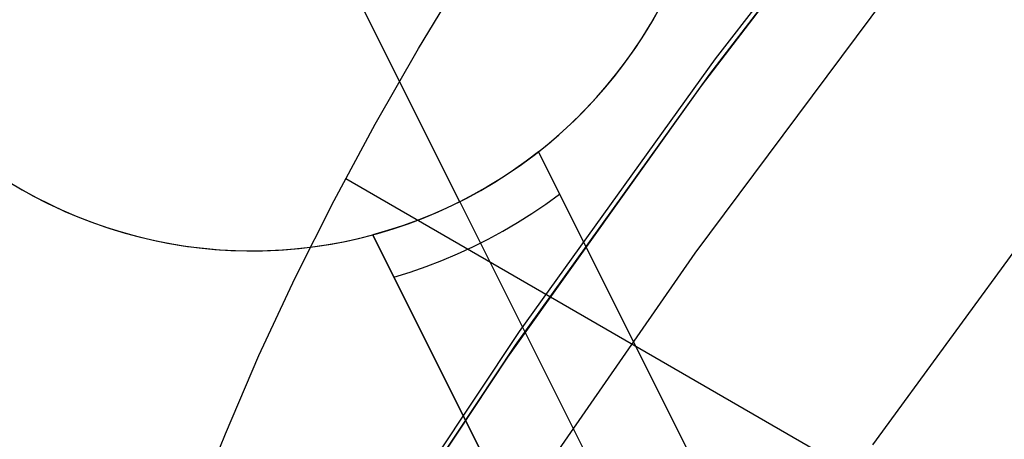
# Model space of a CAD drawing. Header units: millimetres. Extents: x 6049 to 7254, y -11340 to -10297.
# Tile 86 of 237: x 6606.11 to 6611.43, y -10651.01 to -10648.75. Entities that reach past the tile are written whole.
import ezdxf

# ---------------------------------------------------------------- set-up
doc = ezdxf.new("R2010")
doc.units = ezdxf.units.MM
doc.layers.add('color', color=7, linetype='Continuous')

msp = doc.modelspace()

# ---------------------------------------------------------------- linework, layer by layer
at = {"color": 8, "true_color": 0x7f7f7f}
for p, q in [((6610.9746, -10647.5293, 71.6662), (6609.8662, -10648.9613, 71.2519)), ((6610.9746, -10647.5293, 71.6662), (6609.8662, -10648.9613, 71.2519)), ((6609.8364, -10649.0429, 88.1), (6610.9332, -10647.6178, 88.1)), ((6609.8364, -10649.0429, 88.1), (6610.9332, -10647.6178, 88.1)), ((6610.8835, -10647.6802, 77.6), (6609.7897, -10649.1059, 77.6)), ((6608.2653, -10648.9047, 63.3564), (6608.5077, -10648.5035, 63.4646)), ((6608.2653, -10648.9047, 63.3564), (6608.5077, -10648.5035, 63.4646)), ((6610.7993, -10648.6084, 62.1), (6609.7558, -10650.0089, 62.1)), ((6610.7993, -10648.6084, 62.1), (6609.7558, -10650.0089, 62.1)), ((6608.0325, -10649.3122, 63.2481), (6608.2653, -10648.9047, 63.3564)), ((6608.0325, -10649.3122, 63.2481), (6608.2653, -10648.9047, 63.3564)), ((6609.8662, -10648.9613, 71.2519), (6608.809, -10650.4311, 70.836)), ((6609.8662, -10648.9613, 71.2519), (6608.809, -10650.4311, 70.836)), ((6608.7895, -10650.505, 88.1), (6609.8364, -10649.0429, 88.1)), ((6608.7895, -10650.505, 88.1), (6609.8364, -10649.0429, 88.1)), ((6609.7897, -10649.1059, 77.6), (6608.7457, -10650.5686, 77.6)), ((6607.8106, -10649.7247, 63.14), (6608.0325, -10649.3122, 63.2481)), ((6607.8106, -10649.7247, 63.14), (6608.0325, -10649.3122, 63.2481)), ((6607.8731, -10649.606, 63.1709), (6627.9349, -10661.1887, 63.1709)), ((6607.601, -10650.1412, 63.0325), (6607.8106, -10649.7247, 63.14)), ((6607.601, -10650.1412, 63.0325), (6607.8106, -10649.7247, 63.14)), ((6611.5455, -10649.9059, 103.0637), (6610.7148, -10651.042, 103.0637)), ((6611.5455, -10649.9059, 103.0637), (6610.7148, -10651.042, 103.0637)), ((6609.7558, -10650.0089, 62.1), (6608.7603, -10651.4439, 62.1)), ((6609.7558, -10650.0089, 62.1), (6608.7603, -10651.4439, 62.1)), ((6607.4049, -10650.5608, 62.926), (6607.601, -10650.1412, 63.0325)), ((6607.4049, -10650.5608, 62.926), (6607.601, -10650.1412, 63.0325)), ((6608.809, -10650.4311, 70.836), (6607.8043, -10651.937, 70.4189)), ((6608.809, -10650.4311, 70.836), (6607.8043, -10651.937, 70.4189)), ((6607.7937, -10652.0023, 88.1), (6608.7895, -10650.505, 88.1)), ((6607.7937, -10652.0023, 88.1), (6608.7895, -10650.505, 88.1)), ((6607.2237, -10650.9826, 62.8207), (6607.4049, -10650.5608, 62.926)), ((6607.2237, -10650.9826, 62.8207), (6607.4049, -10650.5608, 62.926)), ((6608.7457, -10650.5686, 77.6), (6607.7527, -10652.0664, 77.6)), ((6607.1391, -10651.194, 62.7687), (6607.2237, -10650.9826, 62.8207)), ((6607.1391, -10651.194, 62.7687), (6607.2237, -10650.9826, 62.8207))]:
    msp.add_line(p, q, dxfattribs=at)
at = {"layer": 'color', "color": 254, "true_color": 0xcad1ee}
for p, q in [((6608.488, -10649.731, 19.7), (6607.9279, -10648.6134, 19.7)), ((6609.5165, -10648.7739, 19.7), (6609.5594, -10648.699, 19.7)), ((6609.5165, -10648.7739, 19.7), (6609.5594, -10648.699, 19.7)), ((6609.5287, -10648.7532, 28.2), (6609.5707, -10648.6782, 28.2)), ((6609.5287, -10648.7532, 28.2), (6609.5707, -10648.6782, 28.2)), ((6609.5287, -10648.7532, 23.95), (6609.5707, -10648.6782, 23.95)), ((6609.4843, -10648.8267, 28.2), (6609.5287, -10648.7532, 28.2)), ((6609.4843, -10648.8267, 28.2), (6609.5287, -10648.7532, 28.2)), ((6609.4843, -10648.8267, 23.95), (6609.5287, -10648.7532, 23.95)), ((6609.4711, -10648.8473, 19.7), (6609.5165, -10648.7739, 19.7)), ((6609.4711, -10648.8473, 19.7), (6609.5165, -10648.7739, 19.7)), ((6609.4232, -10648.9191, 19.7), (6609.4711, -10648.8473, 19.7)), ((6609.4232, -10648.9191, 19.7), (6609.4711, -10648.8473, 19.7)), ((6609.4373, -10648.8986, 28.2), (6609.4843, -10648.8267, 28.2)), ((6609.4373, -10648.8986, 28.2), (6609.4843, -10648.8267, 28.2)), ((6609.4373, -10648.8986, 23.95), (6609.4843, -10648.8267, 23.95)), ((6609.3729, -10648.9892, 19.7), (6609.4232, -10648.9191, 19.7)), ((6609.3729, -10648.9892, 19.7), (6609.4232, -10648.9191, 19.7)), ((6609.3879, -10648.9688, 28.2), (6609.4373, -10648.8986, 28.2)), ((6609.3879, -10648.9688, 28.2), (6609.4373, -10648.8986, 28.2)), ((6609.3879, -10648.9688, 23.95), (6609.4373, -10648.8986, 23.95)), ((6609.3361, -10649.0373, 28.2), (6609.3879, -10648.9688, 28.2)), ((6609.3361, -10649.0373, 28.2), (6609.3879, -10648.9688, 28.2)), ((6609.3361, -10649.0373, 23.95), (6609.3879, -10648.9688, 23.95)), ((6609.282, -10649.104, 28.2), (6609.3361, -10649.0373, 28.2)), ((6609.282, -10649.104, 28.2), (6609.3361, -10649.0373, 28.2)), ((6609.282, -10649.104, 23.95), (6609.3361, -10649.0373, 23.95)), ((6609.3202, -10649.0575, 19.7), (6609.3729, -10648.9892, 19.7)), ((6609.3202, -10649.0575, 19.7), (6609.3729, -10648.9892, 19.7)), ((6609.2651, -10649.124, 19.7), (6609.3202, -10649.0575, 19.7)), ((6609.2651, -10649.124, 19.7), (6609.3202, -10649.0575, 19.7)), ((6609.2078, -10649.1885, 19.7), (6609.2651, -10649.124, 19.7)), ((6609.2078, -10649.1885, 19.7), (6609.2651, -10649.124, 19.7)), ((6609.2257, -10649.1688, 28.2), (6609.282, -10649.104, 28.2)), ((6609.2257, -10649.1688, 28.2), (6609.282, -10649.104, 28.2)), ((6609.2257, -10649.1688, 23.95), (6609.282, -10649.104, 23.95)), ((6609.1482, -10649.251, 19.7), (6609.2078, -10649.1885, 19.7)), ((6609.1482, -10649.251, 19.7), (6609.2078, -10649.1885, 19.7)), ((6609.1671, -10649.2317, 28.2), (6609.2257, -10649.1688, 28.2)), ((6609.1671, -10649.2317, 28.2), (6609.2257, -10649.1688, 28.2)), ((6609.1671, -10649.2317, 23.95), (6609.2257, -10649.1688, 23.95)), ((6609.1064, -10649.2924, 28.2), (6609.1671, -10649.2317, 28.2)), ((6609.1064, -10649.2924, 28.2), (6609.1671, -10649.2317, 28.2)), ((6609.1064, -10649.2924, 23.95), (6609.1671, -10649.2317, 23.95)), ((6609.0437, -10649.3511, 28.2), (6609.1064, -10649.2924, 28.2)), ((6609.0437, -10649.3511, 28.2), (6609.1064, -10649.2924, 28.2)), ((6609.0437, -10649.3511, 23.95), (6609.1064, -10649.2924, 23.95)), ((6609.0866, -10649.3114, 19.7), (6609.1482, -10649.251, 19.7)), ((6609.0866, -10649.3114, 19.7), (6609.1482, -10649.251, 19.7)), ((6608.979, -10649.4076, 28.2), (6609.0437, -10649.3511, 28.2)), ((6608.979, -10649.4076, 28.2), (6609.0437, -10649.3511, 28.2)), ((6608.979, -10649.4076, 23.95), (6609.0437, -10649.3511, 23.95)), ((6609.0229, -10649.3697, 19.7), (6609.0866, -10649.3114, 19.7)), ((6609.0229, -10649.3697, 19.7), (6609.0866, -10649.3114, 19.7)), ((6608.9124, -10649.4618, 28.2), (6608.979, -10649.4076, 28.2)), ((6608.9124, -10649.4618, 28.2), (6608.979, -10649.4076, 28.2)), ((6608.9124, -10649.4618, 23.95), (6608.979, -10649.4076, 23.95)), ((6608.9573, -10649.4257, 19.7), (6609.0229, -10649.3697, 19.7)), ((6608.9573, -10649.4257, 19.7), (6609.0229, -10649.3697, 19.7)), ((6608.9124, -10649.4618, 22.3699), (6608.8455, -10649.5125, 22.3699)), ((6608.9124, -10649.4618, 22.3699), (6608.8455, -10649.5125, 22.3699)), ((6608.8897, -10649.4794, 19.7), (6608.9573, -10649.4257, 19.7)), ((6608.8897, -10649.4794, 19.7), (6608.9573, -10649.4257, 19.7)), ((6610.0439, -10651.7196, 28.2), (6608.9124, -10649.4618, 28.2)), ((6608.9124, -10649.4618, 28.2), (6608.9124, -10649.4618, 22.3699)), ((6610.0439, -10651.7196, 28.2), (6608.9124, -10649.4618, 28.2)), ((6608.9124, -10649.4618, 28.2), (6608.9124, -10649.4618, 22.3699)), ((6608.9124, -10649.4618, 22.3699), (6610.0439, -10651.7196, 26.7)), ((6609.6758, -10650.9851, 25.2849), (6608.9124, -10649.4618, 25.2849)), ((6608.9124, -10649.4618, 22.3699), (6610.0439, -10651.7196, 26.7)), ((6608.8455, -10649.5125, 22.3699), (6608.7771, -10649.5609, 22.3699)), ((6608.8455, -10649.5125, 22.3699), (6608.7771, -10649.5609, 22.3699)), ((6608.8203, -10649.5307, 19.7), (6608.8897, -10649.4794, 19.7)), ((6608.8203, -10649.5307, 19.7), (6608.8897, -10649.4794, 19.7)), ((6608.7771, -10649.5609, 22.3699), (6608.707, -10649.6071, 22.3699)), ((6608.7771, -10649.5609, 22.3699), (6608.707, -10649.6071, 22.3699)), ((6608.7492, -10649.5796, 19.7), (6608.8203, -10649.5307, 19.7)), ((6608.7492, -10649.5796, 19.7), (6608.8203, -10649.5307, 19.7)), ((6606.053, -10649.6222, 19.7), (6606.1271, -10649.6663, 19.7)), ((6606.053, -10649.6222, 19.7), (6606.1271, -10649.6663, 19.7)), ((6608.707, -10649.6071, 22.3699), (6608.6354, -10649.6508, 22.3699)), ((6608.707, -10649.6071, 22.3699), (6608.6354, -10649.6508, 22.3699)), ((6608.6765, -10649.6261, 19.7), (6608.7492, -10649.5796, 19.7)), ((6608.6765, -10649.6261, 19.7), (6608.7492, -10649.5796, 19.7)), ((6606.1106, -10649.6568, 28.2), (6606.1856, -10649.6987, 28.2)), ((6606.1106, -10649.6568, 28.2), (6606.1856, -10649.6987, 28.2)), ((6606.1106, -10649.6568, 23.95), (6606.1856, -10649.6987, 23.95)), ((6606.1271, -10649.6663, 19.7), (6606.2028, -10649.7078, 19.7)), ((6606.1271, -10649.6663, 19.7), (6606.2028, -10649.7078, 19.7)), ((6608.5264, -10649.7113, 19.7), (6608.6022, -10649.67, 19.7)), ((6608.5264, -10649.7113, 19.7), (6608.6022, -10649.67, 19.7)), ((6608.6354, -10649.6508, 22.3699), (6608.5624, -10649.6921, 22.3699)), ((6608.6354, -10649.6508, 22.3699), (6608.5624, -10649.6921, 22.3699)), ((6608.6022, -10649.67, 19.7), (6608.6765, -10649.6261, 19.7)), ((6608.6022, -10649.67, 19.7), (6608.6765, -10649.6261, 19.7)), ((6606.1856, -10649.6987, 28.2), (6606.262, -10649.738, 28.2)), ((6606.1856, -10649.6987, 28.2), (6606.262, -10649.738, 28.2)), ((6606.1856, -10649.6987, 23.95), (6606.262, -10649.738, 23.95)), ((6606.2028, -10649.7078, 19.7), (6606.2798, -10649.7467, 19.7)), ((6606.2028, -10649.7078, 19.7), (6606.2798, -10649.7467, 19.7)), ((6608.4493, -10649.75, 19.7), (6608.5264, -10649.7113, 19.7)), ((6608.4493, -10649.75, 19.7), (6608.5264, -10649.7113, 19.7)), ((6608.5624, -10649.6921, 22.3699), (6608.488, -10649.731, 22.3699)), ((6608.5624, -10649.6921, 22.3699), (6608.488, -10649.731, 22.3699)), ((6608.9527, -10649.7434, 22.8029), (6609.0265, -10649.6895, 22.8029)), ((6606.262, -10649.738, 28.2), (6606.3396, -10649.7747, 28.2)), ((6606.262, -10649.738, 28.2), (6606.3396, -10649.7747, 28.2)), ((6606.262, -10649.738, 23.95), (6606.3396, -10649.7747, 23.95)), ((6606.2798, -10649.7467, 19.7), (6606.3582, -10649.783, 19.7)), ((6606.2798, -10649.7467, 19.7), (6606.3582, -10649.783, 19.7)), ((6606.3396, -10649.7747, 28.2), (6606.4185, -10649.8086, 28.2)), ((6606.3396, -10649.7747, 28.2), (6606.4185, -10649.8086, 28.2)), ((6606.3396, -10649.7747, 23.95), (6606.4185, -10649.8086, 23.95)), ((6608.4124, -10649.7673, 22.3699), (6608.3356, -10649.801, 22.3699)), ((6608.4124, -10649.7673, 22.3699), (6608.3356, -10649.801, 22.3699)), ((6608.3708, -10649.7859, 19.7), (6608.4493, -10649.75, 19.7)), ((6608.3708, -10649.7859, 19.7), (6608.4493, -10649.75, 19.7)), ((6608.488, -10649.731, 22.3699), (6608.4124, -10649.7673, 22.3699)), ((6608.488, -10649.731, 22.3699), (6608.4124, -10649.7673, 22.3699)), ((6608.488, -10649.731, 19.7), (6608.488, -10649.731, 22.3699)), ((6608.488, -10649.731, 22.3699), (6609.6081, -10651.966, 26.7)), ((6608.8771, -10649.7948, 22.8029), (6608.9527, -10649.7434, 22.8029)), ((6606.3582, -10649.783, 19.7), (6606.4377, -10649.8164, 19.7)), ((6606.3582, -10649.783, 19.7), (6606.4377, -10649.8164, 19.7)), ((6606.4185, -10649.8086, 28.2), (6606.4985, -10649.8399, 28.2)), ((6606.4185, -10649.8086, 28.2), (6606.4985, -10649.8399, 28.2)), ((6606.4185, -10649.8086, 23.95), (6606.4985, -10649.8399, 23.95)), ((6606.4377, -10649.8164, 19.7), (6606.5184, -10649.8472, 19.7)), ((6606.4377, -10649.8164, 19.7), (6606.5184, -10649.8472, 19.7)), ((6608.2577, -10649.8322, 22.3699), (6608.1788, -10649.8608, 22.3699)), ((6608.2577, -10649.8322, 22.3699), (6608.1788, -10649.8608, 22.3699)), ((6608.2104, -10649.8497, 19.7), (6608.2912, -10649.8192, 19.7)), ((6608.2104, -10649.8497, 19.7), (6608.2912, -10649.8192, 19.7)), ((6608.3356, -10649.801, 22.3699), (6608.2577, -10649.8322, 22.3699)), ((6608.3356, -10649.801, 22.3699), (6608.2577, -10649.8322, 22.3699)), ((6608.2912, -10649.8192, 19.7), (6608.3708, -10649.7859, 19.7)), ((6608.2912, -10649.8192, 19.7), (6608.3708, -10649.7859, 19.7)), ((6608.7999, -10649.8437, 22.8029), (6608.8771, -10649.7948, 22.8029)), ((6606.4985, -10649.8399, 28.2), (6606.5795, -10649.8684, 28.2)), ((6606.4985, -10649.8399, 28.2), (6606.5795, -10649.8684, 28.2)), ((6606.4985, -10649.8399, 23.95), (6606.5795, -10649.8684, 23.95)), ((6606.5184, -10649.8472, 19.7), (6606.6, -10649.8751, 19.7)), ((6606.5184, -10649.8472, 19.7), (6606.6, -10649.8751, 19.7)), ((6606.5795, -10649.8684, 28.2), (6606.6615, -10649.8941, 28.2)), ((6606.5795, -10649.8684, 28.2), (6606.6615, -10649.8941, 28.2)), ((6606.5795, -10649.8684, 23.95), (6606.6615, -10649.8941, 23.95)), ((6606.6, -10649.8751, 19.7), (6606.6826, -10649.9002, 19.7)), ((6606.6, -10649.8751, 19.7), (6606.6826, -10649.9002, 19.7)), ((6608.099, -10649.8866, 22.3699), (6608.0184, -10649.9098, 22.3699)), ((6608.099, -10649.8866, 22.3699), (6608.0184, -10649.9098, 22.3699)), ((6608.046, -10649.9022, 19.7), (6608.1287, -10649.8774, 19.7)), ((6608.046, -10649.9022, 19.7), (6608.1287, -10649.8774, 19.7)), ((6608.1788, -10649.8608, 22.3699), (6608.099, -10649.8866, 22.3699)), ((6608.1788, -10649.8608, 22.3699), (6608.099, -10649.8866, 22.3699)), ((6608.1287, -10649.8774, 19.7), (6608.2104, -10649.8497, 19.7)), ((6608.1287, -10649.8774, 19.7), (6608.2104, -10649.8497, 19.7)), ((6608.721, -10649.89, 22.8029), (6608.7999, -10649.8437, 22.8029)), ((6606.6615, -10649.8941, 28.2), (6606.7443, -10649.9169, 28.2)), ((6606.6615, -10649.8941, 28.2), (6606.7443, -10649.9169, 28.2)), ((6606.6615, -10649.8941, 23.95), (6606.7443, -10649.9169, 23.95)), ((6606.6826, -10649.9002, 19.7), (6606.766, -10649.9224, 19.7)), ((6606.6826, -10649.9002, 19.7), (6606.766, -10649.9224, 19.7)), ((6606.7443, -10649.9169, 28.2), (6606.8278, -10649.9369, 28.2)), ((6606.7443, -10649.9169, 28.2), (6606.8278, -10649.9369, 28.2)), ((6606.7443, -10649.9169, 23.95), (6606.8278, -10649.9369, 23.95)), ((6606.766, -10649.9224, 19.7), (6606.8501, -10649.9417, 19.7)), ((6606.766, -10649.9224, 19.7), (6606.8501, -10649.9417, 19.7)), ((6606.8278, -10649.9369, 28.2), (6606.912, -10649.954, 28.2)), ((6606.8278, -10649.9369, 28.2), (6606.912, -10649.954, 28.2)), ((6606.8278, -10649.9369, 23.95), (6606.912, -10649.954, 23.95)), ((6607.8511, -10649.9488, 28.2), (6607.9351, -10649.9307, 28.2)), ((6607.8511, -10649.9488, 28.2), (6607.9351, -10649.9307, 28.2)), ((6607.8511, -10649.9488, 23.95), (6607.9351, -10649.9307, 23.95)), ((6607.8784, -10649.9432, 19.7), (6607.9626, -10649.9242, 19.7)), ((6607.8784, -10649.9432, 19.7), (6607.9626, -10649.9242, 19.7)), ((6607.9351, -10649.9307, 28.2), (6608.0184, -10649.9098, 28.2)), ((6607.9351, -10649.9307, 28.2), (6608.0184, -10649.9098, 28.2)), ((6607.9351, -10649.9307, 23.95), (6608.0184, -10649.9098, 23.95)), ((6607.9626, -10649.9242, 19.7), (6608.046, -10649.9022, 19.7)), ((6607.9626, -10649.9242, 19.7), (6608.046, -10649.9022, 19.7)), ((6608.0184, -10649.9098, 28.2), (6609.1499, -10652.1676, 28.2)), ((6608.0184, -10649.9098, 22.3699), (6608.0184, -10649.9098, 28.2)), ((6608.0184, -10649.9098, 28.2), (6609.1499, -10652.1676, 28.2)), ((6608.0184, -10649.9098, 22.3699), (6608.0184, -10649.9098, 28.2)), ((6609.1499, -10652.1676, 26.7), (6608.0184, -10649.9098, 22.3699)), ((6608.7818, -10651.4331, 25.2849), (6608.0184, -10649.9098, 25.2849)), ((6609.1499, -10652.1676, 26.7), (6608.0184, -10649.9098, 22.3699)), ((6608.559, -10649.9746, 22.8029), (6608.6407, -10649.9337, 22.8029)), ((6608.6407, -10649.9337, 22.8029), (6608.721, -10649.89, 22.8029)), ((6606.8501, -10649.9417, 19.7), (6606.9348, -10649.9581, 19.7)), ((6606.8501, -10649.9417, 19.7), (6606.9348, -10649.9581, 19.7)), ((6606.912, -10649.954, 28.2), (6606.9967, -10649.9682, 28.2)), ((6606.912, -10649.954, 28.2), (6606.9967, -10649.9682, 28.2)), ((6606.912, -10649.954, 23.95), (6606.9967, -10649.9682, 23.95)), ((6606.9348, -10649.9581, 19.7), (6607.0201, -10649.9716, 19.7)), ((6606.9348, -10649.9581, 19.7), (6607.0201, -10649.9716, 19.7)), ((6606.9967, -10649.9682, 28.2), (6607.0818, -10649.9795, 28.2)), ((6606.9967, -10649.9682, 28.2), (6607.0818, -10649.9795, 28.2)), ((6606.9967, -10649.9682, 23.95), (6607.0818, -10649.9795, 23.95)), ((6607.0201, -10649.9716, 19.7), (6607.1057, -10649.9821, 19.7)), ((6607.0201, -10649.9716, 19.7), (6607.1057, -10649.9821, 19.7)), ((6607.0818, -10649.9795, 28.2), (6607.1673, -10649.9879, 28.2)), ((6607.0818, -10649.9795, 28.2), (6607.1673, -10649.9879, 28.2)), ((6607.0818, -10649.9795, 23.95), (6607.1673, -10649.9879, 23.95)), ((6607.1057, -10649.9821, 19.7), (6607.1917, -10649.9897, 19.7)), ((6607.1057, -10649.9821, 19.7), (6607.1917, -10649.9897, 19.7)), ((6607.1673, -10649.9879, 28.2), (6607.253, -10649.9933, 28.2)), ((6607.1673, -10649.9879, 28.2), (6607.253, -10649.9933, 28.2)), ((6607.1673, -10649.9879, 23.95), (6607.253, -10649.9933, 23.95)), ((6607.1917, -10649.9897, 19.7), (6607.2779, -10649.9943, 19.7)), ((6607.1917, -10649.9897, 19.7), (6607.2779, -10649.9943, 19.7)), ((6607.253, -10649.9933, 28.2), (6607.3388, -10649.9958, 28.2)), ((6607.253, -10649.9933, 28.2), (6607.3388, -10649.9958, 28.2)), ((6607.253, -10649.9933, 23.95), (6607.3388, -10649.9958, 23.95)), ((6607.2779, -10649.9943, 19.7), (6607.3642, -10649.9959, 19.7)), ((6607.2779, -10649.9943, 19.7), (6607.3642, -10649.9959, 19.7)), ((6607.4247, -10649.9953, 28.2), (6607.5105, -10649.9919, 28.2)), ((6607.4247, -10649.9953, 28.2), (6607.5105, -10649.9919, 28.2)), ((6607.4247, -10649.9953, 23.95), (6607.5105, -10649.9919, 23.95)), ((6607.4505, -10649.9946, 19.7), (6607.5367, -10649.9902, 19.7)), ((6607.4505, -10649.9946, 19.7), (6607.5367, -10649.9902, 19.7)), ((6607.5105, -10649.9919, 28.2), (6607.5962, -10649.9855, 28.2)), ((6607.5105, -10649.9919, 28.2), (6607.5962, -10649.9855, 28.2)), ((6607.5105, -10649.9919, 23.95), (6607.5962, -10649.9855, 23.95)), ((6607.5367, -10649.9902, 19.7), (6607.6227, -10649.9829, 19.7)), ((6607.5367, -10649.9902, 19.7), (6607.6227, -10649.9829, 19.7)), ((6607.5962, -10649.9855, 28.2), (6607.6816, -10649.9762, 28.2)), ((6607.5962, -10649.9855, 28.2), (6607.6816, -10649.9762, 28.2)), ((6607.5962, -10649.9855, 23.95), (6607.6816, -10649.9762, 23.95)), ((6607.6227, -10649.9829, 19.7), (6607.7084, -10649.9726, 19.7)), ((6607.6227, -10649.9829, 19.7), (6607.7084, -10649.9726, 19.7)), ((6607.6816, -10649.9762, 28.2), (6607.7666, -10649.9639, 28.2)), ((6607.6816, -10649.9762, 28.2), (6607.7666, -10649.9639, 28.2)), ((6607.6816, -10649.9762, 23.95), (6607.7666, -10649.9639, 23.95)), ((6607.7084, -10649.9726, 19.7), (6607.7936, -10649.9594, 19.7)), ((6607.7084, -10649.9726, 19.7), (6607.7936, -10649.9594, 19.7)), ((6607.7666, -10649.9639, 28.2), (6607.8511, -10649.9488, 28.2)), ((6607.7666, -10649.9639, 28.2), (6607.8511, -10649.9488, 28.2)), ((6607.7666, -10649.9639, 23.95), (6607.8511, -10649.9488, 23.95)), ((6607.7936, -10649.9594, 19.7), (6607.8784, -10649.9432, 19.7)), ((6607.7936, -10649.9594, 19.7), (6607.8784, -10649.9432, 19.7)), ((6608.476, -10650.0128, 22.8029), (6608.559, -10649.9746, 22.8029)), ((6607.3388, -10649.9958, 28.2), (6607.4247, -10649.9953, 28.2)), ((6607.3388, -10649.9958, 28.2), (6607.4247, -10649.9953, 28.2)), ((6607.3388, -10649.9958, 23.95), (6607.4247, -10649.9953, 23.95)), ((6607.3642, -10649.9959, 19.7), (6607.4505, -10649.9946, 19.7)), ((6607.3642, -10649.9959, 19.7), (6607.4505, -10649.9946, 19.7)), ((6608.3917, -10650.0483, 22.8029), (6608.476, -10650.0128, 22.8029)), ((6608.2199, -10650.1107, 22.8029), (6608.3063, -10650.0809, 22.8029)), ((6608.3063, -10650.0809, 22.8029), (6608.3917, -10650.0483, 22.8029)), ((6608.1325, -10650.1375, 22.8029), (6608.2199, -10650.1107, 22.8029)), ((6609.4781, -10650.5907, 24.5266), (6609.4781, -10650.5907, 28.2))]:
    msp.add_line(p, q, dxfattribs=at)

doc.saveas('drawing.dxf')
